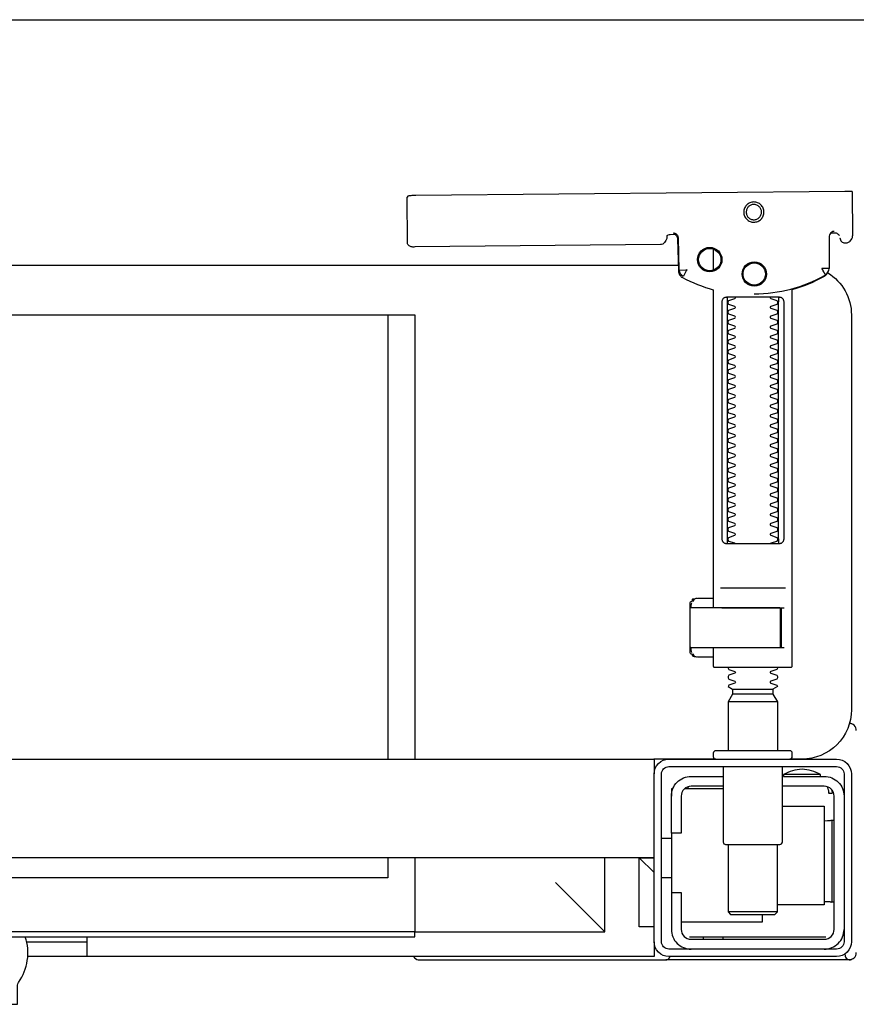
# Model space of a CAD drawing. Header units: millimetres. Extents: x 28600 to 181045, y -399112 to -163690.
# Tile 45 of 256: x 46831 to 46848, y -194667 to -194647. Entities that reach past the tile are written whole.
import ezdxf

# ---------------------------------------------------------------- set-up
doc = ezdxf.new("R2010")
doc.units = ezdxf.units.MM
doc.linetypes.add('CARKOVANA', pattern=[7.5, 5, -2.5])
doc.layers.get('0').update_dxf_attribs({"color": 8})
doc.layers.add('!! 0_ Istn-sciany', color=8, linetype='Continuous')
doc.layers.add('!! 1_Wyburzenia', color=8, linetype='CARKOVANA')
doc.layers.add('!!_@ wypos sanit nd', color=8, linetype='Continuous', plot=False)

# ---------------------------------------------------------------- blocks, each defined once
blk = doc.blocks.new('A$Cff2eaf8b')
for points in [[(0.19864, 0.08252), (0.11173, 0.08169)], [(0.20013, 0.08252), (0.20025, 0.07353)], [(0.16386, 0.07389), (0.16409, 0.07384), (0.16425, 0.07378), (0.1644, 0.07368), (0.16452, 0.07356), (0.16463, 0.07342), (0.16471, 0.07326), (0.16476, 0.07309), (0.16478, 0.07292), (0.16496, 0.06636), (0.16497, 0.06624), (0.16498, 0.06614), (0.165, 0.06604), (0.16503, 0.06594), (0.16507, 0.06584), (0.16511, 0.06575), (0.16516, 0.06566), (0.16521, 0.06557), (0.16527, 0.06549), (0.16534, 0.0654), (0.16542, 0.06533), (0.1655, 0.06526), (0.16558, 0.06519), (0.16567, 0.06513), (0.16576, 0.06508), (0.16651, 0.0647), (0.16726, 0.06433), (0.16803, 0.06399), (0.16881, 0.06367), (0.1696, 0.06337), (0.17039, 0.06309), (0.17119, 0.06284), (0.172, 0.0626), (0.172, -0.00186)], [(0.1651, 0.06653), (0.16492, 0.07312), (0.1649, 0.07329), (0.16485, 0.07345), (0.16478, 0.07361), (0.16467, 0.07374), (0.16455, 0.07386), (0.16441, 0.07396), (0.16425, 0.07403), (0.16409, 0.07408), (0.16391, 0.07409)], [(0.19757, 0.07355), (0.19749, 0.07368), (0.19738, 0.0738), (0.19726, 0.0739), (0.19713, 0.07399), (0.19698, 0.07405), (0.19683, 0.07408), (0.19667, 0.07409), (0.19577, 0.07408)], [(0.172, 0.07087), (0.172, 0.06656)], [(0.16493, 0.0675), (-0.16477, 0.0675)], [(0.17483, 0.06014), (0.17483, 0.01214)], [(0.18523, 0.01214), (0.18523, 0.06014)], [(-0.11847, -0.0325), (-0.11847, 0.0575), (0.11153, 0.0575), (0.11153, -0.0325)], [(0.10602, 0.0575), (0.10602, -0.0325)], [(0.18662, 0.00214), (0.17345, 0.00214)], [(0.16811, -0.00015), (0.16776, -0.00056), (0.16776, -0.00022), (0.16779, -0.00011), (0.16786, -0.00004), (0.16797, 0), (0.1681, 0.00001), (0.16822, 0.00001), (0.16841, 0.00003), (0.16887, 0.00014), (0.172, 0.00014)], [(0.16848, 0.00006), (0.16856, 0.00012), (0.16876, 0.00014)], [(0.16732, -0.0019), (0.16732, -0.00074), (0.16736, -0.00062), (0.16746, -0.00054), (0.16767, -0.00049)], [(0.16751, -0.00165), (0.16754, -0.00139), (0.16766, -0.00086)], [(0.17371, -0.00186), (0.18481, -0.00186), (0.18637, -0.00186)], [(0.16767, -0.01124), (0.16755, -0.01122), (0.16746, -0.01119), (0.16737, -0.01112), (0.16732, -0.01098), (0.16732, -0.00983)], [(0.18558, -0.00986), (0.18637, -0.00986)], [(0.16766, -0.01087), (0.16754, -0.01033), (0.16751, -0.01008)], [(0.172, -0.01186), (0.16887, -0.01186), (0.16841, -0.01176), (0.16831, -0.01174), (0.16819, -0.01174), (0.16806, -0.01173), (0.16794, -0.01172), (0.16783, -0.01166), (0.16776, -0.01151), (0.16776, -0.01117), (0.16811, -0.01157)], [(0.16876, -0.01186), (0.16866, -0.01186), (0.16848, -0.01178)], [(0.1759, -0.0183), (0.1841, -0.0183)], [(0.1841, -0.01936), (0.1759, -0.01936)], [(0.185, -0.02092), (0.175, -0.02092)], [(0.19962, -0.02522), (0.19976, -0.02523), (0.19987, -0.02526), (0.20001, -0.0253)], [(-0.16, -0.0355), (-0.16, -0.0325), (0.16, -0.0325), (0.16, -0.0355)], [(0.16, -0.0485), (0.16, -0.0365)], [(0.174, -0.0385), (0.16618, -0.0385)], [(0.167, -0.03806), (0.16693, -0.03815), (0.16687, -0.03825), (0.16681, -0.03837), (0.16675, -0.0385)], [(0.19499, -0.03806), (0.19506, -0.03814), (0.19512, -0.03823), (0.19517, -0.03833), (0.19521, -0.03842), (0.19525, -0.03853), (0.19528, -0.03863), (0.19531, -0.03874), (0.19533, -0.03885), (0.19535, -0.03896), (0.19537, -0.03907), (0.19538, -0.03917), (0.19539, -0.03927), (0.19537, -0.03937), (0.19547, -0.0394), (0.19557, -0.0394), (0.19567, -0.0394), (0.19578, -0.0394), (0.19589, -0.0394), (0.19612, -0.0394), (0.19616, -0.0393), (0.19615, -0.03919), (0.19613, -0.03907), (0.19609, -0.03894), (0.19605, -0.03882), (0.19594, -0.03861)], [(0.1635, -0.0475), (0.1635, -0.04)], [(0.186, -0.042), (0.1945, -0.042), (0.1945, -0.062), (0.185, -0.062)], [(0.19591, -0.04489), (0.19602, -0.04489), (0.19615, -0.04489), (0.19632, -0.04489), (0.1965, -0.04489)], [(0.1615, -0.0485), (0.1635, -0.0485)], [(0.175, -0.0498), (0.175, -0.06346), (0.1755, -0.06396), (0.1845, -0.06396), (0.185, -0.06346), (0.185, -0.0498)], [(0.16, -0.0555), (0.157, -0.0525), (0.16, -0.0525), (-0.16, -0.0525), (-0.157, -0.0525), (-0.16, -0.0555)], [(0.10602, -0.0525), (0.10602, -0.05658), (-0.11847, -0.05658)], [(0.11153, -0.0525), (0.11153, -0.0675), (0.15, -0.0675)], [(0.14, -0.0575), (0.15, -0.0675), (0.15, -0.0525)], [(0.16, -0.0665), (0.157, -0.0665), (0.157, -0.0525)], [(0.1615, -0.0565), (0.1635, -0.0565)], [(0.1965, -0.06151), (0.19632, -0.06151), (0.19615, -0.06151), (0.19602, -0.06151), (0.19591, -0.06151)], [(0.185, -0.06346), (0.175, -0.06346)], [(0.1655, -0.0655), (0.182, -0.0655), (0.182, -0.06396)], [(0.03283, -0.0695), (0.045, -0.0695)], [(0.16, -0.0695), (0.16, -0.0725), (0.03305, -0.0725)], [(0.045, -0.0685), (0.045, -0.0725)], [(0.16721, -0.0685), (0.19466, -0.0685), (0.19478, -0.0685)], [(0.17, -0.069), (0.17, -0.0685)], [(0.174, -0.069), (0.174, -0.0685)]]:
    blk.add_lwpolyline(points)
for points in [[(0.16424, 0.07378), (0.16327, 0.07377), (0.16304, 0.07374), (0.16282, 0.07366), (0.16262, 0.07353), (0.16265, 0.07357), (0.16258, 0.07337), (0.16257, 0.07317, -0.157432), (0.16238, 0.07258), (0.1621, 0.07218, -0.241147), (0.16129, 0.07175), (0.1115, 0.07128), (0.11133, 0.07127), (0.11119, 0.07127), (0.11107, 0.07127), (0.11094, 0.07128), (0.11078, 0.0713), (0.11062, 0.07135), (0.11047, 0.07143), (0.11033, 0.07153), (0.11022, 0.07165), (0.11012, 0.07179), (0.11005, 0.07194), (0.11001, 0.0721), (0.10999, 0.07227), (0.10995, 0.08127), (0.11022, 0.08166)], [(0.19647, 0.0744), (0.19626, 0.07438), (0.19604, 0.0743), (0.19585, 0.07417), (0.19566, 0.07396, 0.132231), (0.19551, 0.07346), (0.19546, 0.06691)], [(0.19768, 0.0731, 0.415336), (0.19869, 0.07211)], [(0.19885, 0.07212), (0.19898, 0.07212), (0.19912, 0.07213), (0.19927, 0.07216), (0.1994, 0.07222), (0.19953, 0.07229), (0.19965, 0.07238), (0.19975, 0.07248), (0.20007, 0.07294, 0.158481), (0.20025, 0.07353)], [(0.18031, 0.06175, 0.125713), (0.19466, 0.06556, 0.121439), (0.19519, 0.06605, -0.262119), (0.2, 0.0575), (0.2, -0.0225, -0.414214), (0.19, -0.0325), (0.18751, -0.0325, 0.405519), (0.188, -0.032), (0.188, -0.0313, 0.414214), (0.1875, -0.0308), (0.1725, -0.0308, 0.414214), (0.172, -0.0313), (0.172, -0.032, 0.405519), (0.17249, -0.0325, 0.001664), (0.15993, -0.0325)], [(0.172, -0.00986), (0.172, -0.01366, 0.414214), (0.1722, -0.01386), (0.18462, -0.01386), (0.1878, -0.01386, 0.414214), (0.188, -0.01366), (0.188, 0.06267), (0.18885, 0.06292), (0.18969, 0.06319), (0.19052, 0.0635), (0.19134, 0.06382), (0.19215, 0.06417), (0.19295, 0.06454), (0.19374, 0.06494), (0.19456, 0.06538), (0.19464, 0.06544), (0.19473, 0.0655), (0.19481, 0.06557), (0.19488, 0.06564), (0.19495, 0.06572), (0.19502, 0.06581)], [(0.17647, 0.01114, 0.182836), (0.17636, 0.01123), (0.17515, 0.01163, 0.050055), (0.175, 0.0119), (0.175, 0.01218, 0.050055), (0.17515, 0.01244), (0.17636, 0.01285, 0.719897), (0.17636, 0.01323), (0.17515, 0.01363, 0.050055), (0.175, 0.0139), (0.175, 0.01418, 0.050055), (0.17515, 0.01444), (0.17636, 0.01485, 0.719897), (0.17636, 0.01523), (0.17515, 0.01563, 0.050055), (0.175, 0.0159), (0.175, 0.01618, 0.050055), (0.17515, 0.01644), (0.17636, 0.01685, 0.719897), (0.17636, 0.01723), (0.17515, 0.01763, 0.050055), (0.175, 0.0179), (0.175, 0.01818, 0.050055), (0.17515, 0.01844), (0.17636, 0.01885, 0.719897), (0.17636, 0.01923), (0.17515, 0.01963, 0.050055), (0.175, 0.0199), (0.175, 0.02018, 0.050055), (0.17515, 0.02044), (0.17636, 0.02085, 0.719897), (0.17636, 0.02123), (0.17515, 0.02163, 0.050055), (0.175, 0.0219), (0.175, 0.02218, 0.050055), (0.17515, 0.02244), (0.17636, 0.02285, 0.719897), (0.17636, 0.02323), (0.17515, 0.02363, 0.050055), (0.175, 0.0239), (0.175, 0.02418, 0.050055), (0.17515, 0.02444), (0.17636, 0.02485, 0.719897), (0.17636, 0.02523), (0.17515, 0.02563, 0.050055), (0.175, 0.0259), (0.175, 0.02618, 0.050055), (0.17515, 0.02644), (0.17636, 0.02685, 0.719897), (0.17636, 0.02723), (0.17515, 0.02763, 0.050055), (0.175, 0.0279), (0.175, 0.02818, 0.050055), (0.17515, 0.02844), (0.17636, 0.02885, 0.719897), (0.17636, 0.02923), (0.17515, 0.02963, 0.050055), (0.175, 0.0299), (0.175, 0.03018, 0.050055), (0.17515, 0.03044), (0.17636, 0.03085, 0.719897), (0.17636, 0.03123), (0.17515, 0.03163, 0.050055), (0.175, 0.0319), (0.175, 0.03218, 0.050055), (0.17515, 0.03244), (0.17636, 0.03285, 0.719897), (0.17636, 0.03323), (0.17515, 0.03363, 0.050055), (0.175, 0.0339), (0.175, 0.03418, 0.050055), (0.17515, 0.03444), (0.17636, 0.03485, 0.719897), (0.17636, 0.03523), (0.17515, 0.03563, 0.050055), (0.175, 0.0359), (0.175, 0.03618, 0.050055), (0.17515, 0.03644), (0.17636, 0.03685, 0.719897), (0.17636, 0.03723), (0.17515, 0.03763, 0.050055), (0.175, 0.0379), (0.175, 0.03818, 0.050055), (0.17515, 0.03844), (0.17636, 0.03885, 0.719897), (0.17636, 0.03923), (0.17515, 0.03963, 0.050055), (0.175, 0.0399), (0.175, 0.04018, 0.050055), (0.17515, 0.04044), (0.17636, 0.04085, 0.719897), (0.17636, 0.04123), (0.17515, 0.04163, 0.050055), (0.175, 0.0419), (0.175, 0.04218, 0.050055), (0.17515, 0.04244), (0.17636, 0.04285, 0.719897), (0.17636, 0.04323), (0.17515, 0.04363, 0.050055), (0.175, 0.0439), (0.175, 0.04418, 0.050055), (0.17515, 0.04444), (0.17636, 0.04485, 0.719897), (0.17636, 0.04523), (0.17515, 0.04563, 0.050055), (0.175, 0.0459), (0.175, 0.04618, 0.050055), (0.17515, 0.04644), (0.17636, 0.04685, 0.719897), (0.17636, 0.04723), (0.17515, 0.04763, 0.050055), (0.175, 0.0479), (0.175, 0.04818, 0.050055), (0.17515, 0.04844), (0.17636, 0.04885, 0.719897), (0.17636, 0.04923), (0.17515, 0.04963, 0.050055), (0.175, 0.0499), (0.175, 0.05018, 0.050055), (0.17515, 0.05044), (0.17636, 0.05085, 0.719897), (0.17636, 0.05123), (0.17515, 0.05163, 0.050055), (0.175, 0.0519), (0.175, 0.05218, 0.050055), (0.17515, 0.05244), (0.17636, 0.05285, 0.719897), (0.17636, 0.05323), (0.17515, 0.05363, 0.050055), (0.175, 0.0539), (0.175, 0.05418, 0.050055), (0.17515, 0.05444), (0.17636, 0.05485, 0.719897), (0.17636, 0.05523), (0.17515, 0.05563, 0.050055), (0.175, 0.0559), (0.175, 0.05618, 0.050055), (0.17515, 0.05644), (0.17636, 0.05685, 0.719897), (0.17636, 0.05723), (0.17515, 0.05763, 0.050055), (0.175, 0.0579), (0.175, 0.05818, 0.050055), (0.17515, 0.05844), (0.17636, 0.05885, 0.719897), (0.17636, 0.05923), (0.17515, 0.05963, 0.050055), (0.175, 0.0599), (0.175, 0.06018, 0.050055), (0.17515, 0.06044), (0.17636, 0.06085, 0.474594), (0.17647, 0.06114)], [(0.18353, 0.06114, 0.474594), (0.18364, 0.06085), (0.18485, 0.06044, 0.050055), (0.185, 0.06018), (0.185, 0.0599, 0.050055), (0.18485, 0.05963), (0.18364, 0.05923, 0.719897), (0.18364, 0.05885), (0.18485, 0.05844, 0.050055), (0.185, 0.05818), (0.185, 0.0579, 0.050055), (0.18485, 0.05763), (0.18364, 0.05723, 0.719897), (0.18364, 0.05685), (0.18485, 0.05644, 0.050055), (0.185, 0.05618), (0.185, 0.0559, 0.050055), (0.18485, 0.05563), (0.18364, 0.05523, 0.719897), (0.18364, 0.05485), (0.18485, 0.05444, 0.050055), (0.185, 0.05418), (0.185, 0.0539, 0.050055), (0.18485, 0.05363), (0.18364, 0.05323, 0.719897), (0.18364, 0.05285), (0.18485, 0.05244, 0.050055), (0.185, 0.05218), (0.185, 0.0519, 0.050055), (0.18485, 0.05163), (0.18364, 0.05123, 0.719897), (0.18364, 0.05085), (0.18485, 0.05044, 0.050055), (0.185, 0.05018), (0.185, 0.0499, 0.050055), (0.18485, 0.04963), (0.18364, 0.04923, 0.719897), (0.18364, 0.04885), (0.18485, 0.04844, 0.050055), (0.185, 0.04818), (0.185, 0.0479, 0.050055), (0.18485, 0.04763), (0.18364, 0.04723, 0.719897), (0.18364, 0.04685), (0.18485, 0.04644, 0.050055), (0.185, 0.04618), (0.185, 0.0459, 0.050055), (0.18485, 0.04563), (0.18364, 0.04523, 0.719897), (0.18364, 0.04485), (0.18485, 0.04444, 0.050055), (0.185, 0.04418), (0.185, 0.0439, 0.050055), (0.18485, 0.04363), (0.18364, 0.04323, 0.719897), (0.18364, 0.04285), (0.18485, 0.04244, 0.050055), (0.185, 0.04218), (0.185, 0.0419, 0.050055), (0.18485, 0.04163), (0.18364, 0.04123, 0.719897), (0.18364, 0.04085), (0.18485, 0.04044, 0.050055), (0.185, 0.04018), (0.185, 0.0399, 0.050055), (0.18485, 0.03963), (0.18364, 0.03923, 0.719897), (0.18364, 0.03885), (0.18485, 0.03844, 0.050055), (0.185, 0.03818), (0.185, 0.0379, 0.050055), (0.18485, 0.03763), (0.18364, 0.03723, 0.719897), (0.18364, 0.03685), (0.18485, 0.03644, 0.050055), (0.185, 0.03618), (0.185, 0.0359, 0.050055), (0.18485, 0.03563), (0.18364, 0.03523, 0.719897), (0.18364, 0.03485), (0.18485, 0.03444, 0.050055), (0.185, 0.03418), (0.185, 0.0339, 0.050055), (0.18485, 0.03363), (0.18364, 0.03323, 0.719897), (0.18364, 0.03285), (0.18485, 0.03244, 0.050055), (0.185, 0.03218), (0.185, 0.0319, 0.050055), (0.18485, 0.03163), (0.18364, 0.03123, 0.719897), (0.18364, 0.03085), (0.18485, 0.03044, 0.050055), (0.185, 0.03018), (0.185, 0.0299, 0.050055), (0.18485, 0.02963), (0.18364, 0.02923, 0.719897), (0.18364, 0.02885), (0.18485, 0.02844, 0.050055), (0.185, 0.02818), (0.185, 0.0279, 0.050055), (0.18485, 0.02763), (0.18364, 0.02723, 0.719897), (0.18364, 0.02685), (0.18485, 0.02644, 0.050055), (0.185, 0.02618), (0.185, 0.0259, 0.050055), (0.18485, 0.02563), (0.18364, 0.02523, 0.719897), (0.18364, 0.02485), (0.18485, 0.02444, 0.050055), (0.185, 0.02418), (0.185, 0.0239, 0.050055), (0.18485, 0.02363), (0.18364, 0.02323, 0.719897), (0.18364, 0.02285), (0.18485, 0.02244, 0.050055), (0.185, 0.02218), (0.185, 0.0219, 0.050055), (0.18485, 0.02163), (0.18364, 0.02123, 0.719897), (0.18364, 0.02085), (0.18485, 0.02044, 0.050055), (0.185, 0.02018), (0.185, 0.0199, 0.050055), (0.18485, 0.01963), (0.18364, 0.01923, 0.719897), (0.18364, 0.01885), (0.18485, 0.01844, 0.050055), (0.185, 0.01818), (0.185, 0.0179, 0.050055), (0.18485, 0.01763), (0.18364, 0.01723, 0.719897), (0.18364, 0.01685), (0.18485, 0.01644, 0.050055), (0.185, 0.01618), (0.185, 0.0159, 0.050055), (0.18485, 0.01563), (0.18364, 0.01523, 0.719897), (0.18364, 0.01485), (0.18485, 0.01444, 0.050055), (0.185, 0.01418), (0.185, 0.0139, 0.050055), (0.18485, 0.01363), (0.18364, 0.01323, 0.719897), (0.18364, 0.01285), (0.18485, 0.01244, 0.050055), (0.185, 0.01218), (0.185, 0.0119, 0.050055), (0.18485, 0.01163), (0.18364, 0.01123, 0.182836), (0.18353, 0.01114)], [(0.18575, -0.00966), (0.18575, -0.00207), (0.18572, -0.00196), (0.18564, -0.00189), (0.18554, -0.00186), (0.18565, -0.00188), (0.18573, -0.00194), (0.18577, -0.00204), (0.18577, -0.00966), (0.18574, -0.00977), (0.18566, -0.00984), (0.18547, -0.00986), (0.18558, -0.00981), (0.18563, -0.00966), (0.18563, -0.00206), (0.18557, -0.00191), (0.18547, -0.00186), (0.16743, -0.00186, 0.414214), (0.16723, -0.00206), (0.16723, -0.00966, 0.414214), (0.16743, -0.00986), (0.18547, -0.00986)], [(0.18555, -0.00986, 0.414213), (0.18575, -0.00966), (0.18575, -0.00207), (0.18575, -0.00966), (0.18572, -0.00977), (0.18564, -0.00984), (0.18554, -0.00986)], [(0.175, -0.01382), (0.175, -0.01406, -0.050055), (0.17515, -0.01432), (0.17636, -0.01473, -0.719897), (0.17636, -0.01511), (0.17515, -0.01552, -0.050055), (0.175, -0.01578), (0.175, -0.01606, -0.050055), (0.17515, -0.01632), (0.17636, -0.01673, -0.719897), (0.17636, -0.01711), (0.17515, -0.01752, -0.050055), (0.175, -0.01778), (0.1759, -0.0183), (0.1759, -0.01936), (0.175, -0.02092), (0.175, -0.0308)], [(0.185, -0.01382), (0.185, -0.01406, 0.050055), (0.18485, -0.01432), (0.18364, -0.01473, 0.719897), (0.18364, -0.01511), (0.18485, -0.01552, 0.050055), (0.185, -0.01578), (0.185, -0.01606, 0.050055), (0.18485, -0.01632), (0.18364, -0.01673, 0.719897), (0.18364, -0.01711), (0.18485, -0.01752, 0.050055), (0.185, -0.01778), (0.1841, -0.0183), (0.1841, -0.01936), (0.185, -0.02092), (0.185, -0.0308)], [(0.2001, -0.02534, 0.126559), (0.19961, -0.02525)], [(0.20099, -0.02671, 0.198909), (0.20055, -0.02564, 0.091301), (0.2001, -0.02534)], [(0.174, -0.034), (0.174, -0.0493, 0.414214), (0.1745, -0.0498), (0.1855, -0.0498, 0.414214), (0.186, -0.0493), (0.186, -0.034)], [(0.19375, -0.03562, 0.119096), (0.19, -0.03454, 0.119096), (0.18625, -0.03562)], [(0.19375, -0.036), (0.19375, -0.03562), (0.18625, -0.03562), (0.18625, -0.036), (0.1945, -0.036, -0.414214), (0.1985, -0.04)], [(0.16379, -0.0385), (0.1635, -0.0385), (0.1635, -0.04, -0.414214), (0.1675, -0.036), (0.174, -0.036)], [(0.174, -0.038), (0.1675, -0.038, 0.414214), (0.1655, -0.04), (0.1655, -0.0475), (0.1635, -0.0475), (0.1635, -0.067, 0.414214), (0.1675, -0.071)], [(0.1635, -0.0595), (0.1655, -0.0595), (0.1655, -0.067, 0.414214), (0.1675, -0.069), (0.1945, -0.069, 0.414214), (0.1965, -0.067), (0.1965, -0.04, 0.414214), (0.1945, -0.038), (0.186, -0.038)], [(0.1945, -0.04497), (0.19515, -0.04496), (0.19542, -0.04496), (0.1956, -0.04496), (0.19566, -0.04496, 0.116465), (0.19589, -0.0449), (0.196, -0.04485), (0.196, -0.06155), (0.19589, -0.0615, 0.116465), (0.19566, -0.06144), (0.19542, -0.06144), (0.19515, -0.06144), (0.1945, -0.06143)], [(0.1945, -0.071, 0.414214), (0.1985, -0.067)], [(-0.04, -0.0685), (-0.03255, -0.0685, 0.236962), (-0.03118, -0.07775, -0.154353), (-0.031, -0.07832), (-0.031, -0.08218), (0.031, -0.08218), (0.031, -0.07832, -0.154353), (0.03118, -0.07775, 0.236962), (0.03255, -0.0685), (0.04, -0.0685)], [(0.2001, -0.07306, 0.091301), (0.20055, -0.07276, 0.198909), (0.20099, -0.0717)], [(0.11124, -0.0725), (0.11142, -0.07274), (0.11165, -0.07293), (0.11192, -0.07308), (0.1122, -0.07317), (0.1125, -0.0732), (0.1623, -0.0732, 0.326231), (0.16325, -0.0725)], [(0.1987, -0.07216, 0.000114), (0.1987, -0.07216, 0.517015), (0.20003, -0.07309), (0.19993, -0.07313), (0.19983, -0.07315), (0.19971, -0.07318), (0.19958, -0.07319), (0.19948, -0.07319), (0.19903, -0.07319), (0.19841, -0.07319), (0.19771, -0.07319), (0.16427, -0.07319), (0.16392, -0.07319), (0.16356, -0.07319), (0.16323, -0.07319), (0.16293, -0.07319), (0.16269, -0.07319), (0.16249, -0.07319), (0.16236, -0.07319)]]:
    blk.add_lwpolyline(points, format="xyb")
for points in [[(0.18024, 0.0763), (0.18044, 0.07631), (0.18064, 0.07634), (0.18083, 0.07639), (0.18102, 0.07646), (0.1812, 0.07655), (0.18138, 0.07665), (0.18154, 0.07677), (0.18168, 0.07691), (0.18182, 0.07706), (0.18193, 0.07722), (0.18204, 0.0774), (0.18212, 0.07758), (0.18219, 0.07777), (0.18223, 0.07796), (0.18226, 0.07816), (0.18227, 0.07836), (0.18226, 0.07857), (0.18223, 0.07876), (0.18217, 0.07896), (0.18211, 0.07915), (0.18202, 0.07933), (0.18191, 0.0795), (0.18179, 0.07966), (0.18165, 0.07981), (0.1815, 0.07994), (0.18134, 0.08006), (0.18117, 0.08016), (0.18099, 0.08024), (0.1808, 0.08031), (0.1806, 0.08036), (0.1804, 0.08038), (0.1802, 0.08039), (0.18, 0.08038), (0.1798, 0.08035), (0.17961, 0.0803), (0.17942, 0.08023), (0.17924, 0.08014), (0.17907, 0.08004), (0.17891, 0.07992), (0.17876, 0.07978), (0.17863, 0.07963), (0.17851, 0.07947), (0.17841, 0.07929), (0.17832, 0.07911), (0.17826, 0.07892), (0.17821, 0.07872), (0.17818, 0.07853), (0.17817, 0.07832), (0.17819, 0.07812), (0.17822, 0.07793), (0.17827, 0.07773), (0.17834, 0.07754), (0.17842, 0.07736), (0.17853, 0.07719), (0.17865, 0.07703), (0.17879, 0.07688), (0.17894, 0.07675), (0.1791, 0.07663), (0.17927, 0.07653), (0.17946, 0.07645), (0.17965, 0.07638), (0.17984, 0.07633), (0.18004, 0.07631)], [(0.18023, 0.07679), (0.18038, 0.0768), (0.18053, 0.07682), (0.18068, 0.07686), (0.18082, 0.07691), (0.18096, 0.07698), (0.18109, 0.07706), (0.18121, 0.07715), (0.18132, 0.07725), (0.18143, 0.07737), (0.18151, 0.07749), (0.18159, 0.07762), (0.18166, 0.07776), (0.18171, 0.0779), (0.18174, 0.07805), (0.18176, 0.0782), (0.18177, 0.07835), (0.18176, 0.0785), (0.18174, 0.07866), (0.1817, 0.0788), (0.18164, 0.07895), (0.18158, 0.07908), (0.1815, 0.07921), (0.18141, 0.07933), (0.1813, 0.07944), (0.18119, 0.07955), (0.18107, 0.07964), (0.18093, 0.07971), (0.1808, 0.07978), (0.18065, 0.07983), (0.18051, 0.07986), (0.18036, 0.07988), (0.1802, 0.07989), (0.18005, 0.07988), (0.1799, 0.07986), (0.17975, 0.07982), (0.17961, 0.07976), (0.17947, 0.0797), (0.17935, 0.07962), (0.17922, 0.07953), (0.17911, 0.07942), (0.17901, 0.07931), (0.17892, 0.07919), (0.17884, 0.07906), (0.17878, 0.07892), (0.17873, 0.07877), (0.1787, 0.07863), (0.17867, 0.07848), (0.17867, 0.07832), (0.17868, 0.07817), (0.1787, 0.07802), (0.17874, 0.07787), (0.17879, 0.07773), (0.17886, 0.07759), (0.17894, 0.07746), (0.17903, 0.07734), (0.17913, 0.07723), (0.17925, 0.07713), (0.17937, 0.07704), (0.1795, 0.07696), (0.17964, 0.0769), (0.17978, 0.07685), (0.17993, 0.07682), (0.18008, 0.07679)], [(0.16587, 0.06536), (0.16582, 0.06538), (0.16577, 0.06542), (0.16573, 0.06545), (0.16568, 0.06549), (0.16563, 0.06553), (0.16558, 0.06558), (0.16553, 0.06563), (0.16548, 0.06568), (0.16544, 0.06573), (0.1654, 0.06579), (0.16536, 0.06585), (0.16532, 0.06591), (0.16529, 0.06597), (0.16526, 0.06603), (0.16523, 0.0661), (0.16521, 0.06616), (0.16519, 0.06623), (0.16517, 0.06629), (0.16515, 0.06636), (0.16514, 0.06642), (0.16514, 0.06648), (0.16513, 0.06654), (0.16513, 0.06659), (0.16518, 0.06661), (0.16643, 0.06666), (0.16648, 0.06666), (0.16654, 0.06666), (0.16659, 0.06668), (0.16664, 0.06665), (0.16661, 0.06661), (0.16658, 0.06656), (0.16655, 0.06651), (0.16652, 0.06645), (0.16594, 0.06536)], [(0.18533, 0.06114), (0.18541, 0.06113), (0.1855, 0.06112), (0.18559, 0.06111), (0.18567, 0.06108), (0.18575, 0.06105), (0.18583, 0.06101), (0.18591, 0.06096), (0.18597, 0.0609), (0.18604, 0.06084), (0.18609, 0.06076), (0.18615, 0.06068), (0.18619, 0.06058), (0.18623, 0.06048), (0.18625, 0.06037), (0.18627, 0.06025), (0.18628, 0.06014), (0.18628, 0.01214), (0.18627, 0.01202), (0.18625, 0.01191), (0.18623, 0.0118), (0.18619, 0.01169), (0.18615, 0.0116), (0.18609, 0.01151), (0.18604, 0.01144), (0.18597, 0.01137), (0.18591, 0.01131), (0.18583, 0.01126), (0.18575, 0.01122), (0.18567, 0.01119), (0.18559, 0.01117), (0.1855, 0.01115), (0.18541, 0.01114), (0.18533, 0.01114), (0.17475, 0.01114), (0.17466, 0.01114), (0.17457, 0.01115), (0.17449, 0.01117), (0.1744, 0.01119), (0.17432, 0.01122), (0.17424, 0.01126), (0.17416, 0.01131), (0.17409, 0.01137), (0.17403, 0.01144), (0.17397, 0.01151), (0.17392, 0.0116), (0.17387, 0.01169), (0.17384, 0.0118), (0.17381, 0.01191), (0.17379, 0.01202), (0.17379, 0.01214), (0.17379, 0.06014), (0.17379, 0.06025), (0.17381, 0.06037), (0.17384, 0.06048), (0.17387, 0.06058), (0.17392, 0.06068), (0.17397, 0.06076), (0.17403, 0.06084), (0.17409, 0.0609), (0.17416, 0.06096), (0.17424, 0.06101), (0.17432, 0.06105), (0.1744, 0.06108), (0.17449, 0.06111), (0.17457, 0.06112), (0.17466, 0.06113), (0.17475, 0.06114)], [(-0.11847, -0.0685), (0.11153, -0.0685), (0.11153, -0.0675), (-0.11847, -0.0675)]]:
    blk.add_lwpolyline(points, close=True)
for points in [[(0.19546, 0.0669), (0.19546, 0.0669), (0.19546, 0.0669), (0.19546, 0.06691), (0.19546, 0.06691), (0.19546, 0.06691), (0.19546, 0.06691), (0.19546, 0.06691), (0.19546, 0.06691), (0.19546, 0.06691), (0.19546, 0.06691), (0.19546, 0.06691), (0.19546, 0.06691), (0.19546, 0.06691), (0.19546, 0.06691), (0.19546, 0.06691), (0.19546, 0.06691), (0.19546, 0.06691), (0.19546, 0.06691), (0.19546, 0.06691), (0.19546, 0.0669), (0.19546, 0.0669), (0.19546, 0.0669), (0.19546, 0.0669), (0.19546, 0.0669), (0.19546, 0.0669), (0.19546, 0.0669), (0.19546, 0.0669), (0.19546, 0.0669), (0.19546, 0.0669), (0.19546, 0.0669), (0.19546, 0.0669), (0.19546, 0.0669), (0.19546, 0.0669), (0.19546, 0.0669), (0.19546, 0.0669), (0.19545, 0.0669), (0.19545, 0.06691), (0.19545, 0.06691), (0.19545, 0.06691), (0.19545, 0.06691), (0.19545, 0.06691), (0.19545, 0.06691), (0.19545, 0.06691), (0.19545, 0.06691), (0.19544, 0.06691), (0.19544, 0.06691), (0.19544, 0.0669), (0.19544, 0.0669), (0.19544, 0.0669), (0.19543, 0.0669), (0.19543, 0.0669), (0.19543, 0.0669), (0.19543, 0.0669), (0.19543, 0.0669), (0.19543, 0.0669), (0.19543, 0.0669), (0.19542, 0.0669), (0.19542, 0.0669), (0.19542, 0.0669), (0.19542, 0.0669), (0.19542, 0.0669), (0.19541, 0.0669), (0.19541, 0.0669), (0.19541, 0.0669), (0.19541, 0.0669), (0.19541, 0.0669), (0.1954, 0.0669), (0.1954, 0.0669), (0.1954, 0.0669), (0.19539, 0.0669), (0.19539, 0.0669), (0.19539, 0.0669), (0.19537, 0.06691), (0.19537, 0.06691), (0.19537, 0.06691), (0.19536, 0.06691), (0.19536, 0.06691), (0.19535, 0.06691), (0.19535, 0.06691), (0.19534, 0.06691), (0.19534, 0.06691), (0.19533, 0.06691), (0.19533, 0.06691), (0.19532, 0.06691), (0.19532, 0.06691), (0.19531, 0.06691), (0.19531, 0.06691), (0.1953, 0.06691), (0.19529, 0.06691), (0.19529, 0.06691), (0.19528, 0.06691), (0.19527, 0.06691), (0.19527, 0.06691), (0.19526, 0.06691), (0.19525, 0.06691), (0.19524, 0.06691), (0.19523, 0.06691), (0.19523, 0.06691), (0.19522, 0.06691), (0.19521, 0.06691), (0.1952, 0.06691), (0.19519, 0.06691), (0.19518, 0.06691), (0.19517, 0.06691), (0.19516, 0.06691), (0.19515, 0.06691), (0.19514, 0.06691), (0.19513, 0.06691), (0.19512, 0.06691), (0.19511, 0.06691), (0.1951, 0.06691), (0.19509, 0.06691), (0.19508, 0.06691), (0.19507, 0.06691), (0.19506, 0.06691), (0.19505, 0.06691), (0.19504, 0.06691), (0.19503, 0.06691), (0.19502, 0.06691), (0.19501, 0.06691), (0.19499, 0.06691), (0.19498, 0.06691), (0.19497, 0.06691), (0.19496, 0.06691), (0.19495, 0.06691), (0.19494, 0.06692), (0.19492, 0.06692), (0.19491, 0.06692), (0.1949, 0.06692), (0.19489, 0.06692), (0.19487, 0.06692), (0.19486, 0.06692), (0.19485, 0.06692), (0.19484, 0.06692), (0.19482, 0.06692), (0.19481, 0.06692), (0.19469, 0.06692), (0.19464, 0.06692), (0.19459, 0.06692), (0.19456, 0.06692), (0.19453, 0.06692), (0.19451, 0.06692), (0.19448, 0.06692), (0.19445, 0.06692), (0.19443, 0.06692), (0.1944, 0.06692), (0.19438, 0.06692), (0.19435, 0.06692), (0.19433, 0.06692), (0.1943, 0.06692), (0.19428, 0.06692), (0.19427, 0.06692), (0.19425, 0.06692), (0.19423, 0.06692), (0.19422, 0.06692), (0.19421, 0.06692), (0.19419, 0.06692), (0.19418, 0.06692), (0.19418, 0.06692), (0.19417, 0.06692), (0.19416, 0.06692), (0.19416, 0.06692), (0.19415, 0.06692), (0.19415, 0.06693), (0.19414, 0.06693), (0.19414, 0.06693), (0.19413, 0.06693), (0.19413, 0.06693), (0.19412, 0.06693), (0.19412, 0.06693), (0.19411, 0.06693), (0.19411, 0.06693), (0.19411, 0.06692), (0.1941, 0.06692), (0.1941, 0.06692), (0.1941, 0.06692), (0.19409, 0.06692), (0.19409, 0.06692), (0.19409, 0.06692), (0.19408, 0.06692), (0.19408, 0.06692), (0.19408, 0.06692), (0.19407, 0.06692), (0.19407, 0.06692), (0.19406, 0.06692), (0.19406, 0.06692), (0.19406, 0.06692), (0.19406, 0.06692), (0.19405, 0.06692), (0.19405, 0.06692), (0.19405, 0.06692), (0.19405, 0.06692), (0.19404, 0.06693), (0.19404, 0.06693), (0.19404, 0.06693), (0.19403, 0.06693), (0.19403, 0.06693), (0.19402, 0.06693), (0.19402, 0.06694), (0.19402, 0.06694), (0.19401, 0.06694), (0.19401, 0.06694), (0.19401, 0.06694), (0.194, 0.06694), (0.194, 0.06694), (0.194, 0.06694), (0.194, 0.06694), (0.194, 0.06694), (0.194, 0.06694), (0.19399, 0.06694), (0.19399, 0.06694), (0.19399, 0.06694), (0.19399, 0.06694), (0.19399, 0.06694), (0.19399, 0.06694), (0.19399, 0.06694), (0.19398, 0.06694), (0.19398, 0.06694), (0.19398, 0.06694), (0.19398, 0.06693), (0.19398, 0.06693), (0.19397, 0.06693), (0.19397, 0.06693), (0.19397, 0.06693), (0.19397, 0.06693), (0.19397, 0.06692), (0.19397, 0.06692), (0.19397, 0.06692), (0.19397, 0.06692), (0.19397, 0.06692), (0.19397, 0.06691), (0.19397, 0.06691), (0.19397, 0.06691), (0.19397, 0.06691), (0.19397, 0.0669), (0.19397, 0.0669), (0.19397, 0.0669), (0.19397, 0.0669), (0.19397, 0.0669), (0.19397, 0.06689), (0.19397, 0.06689), (0.19397, 0.06689), (0.19397, 0.06689), (0.19397, 0.06689), (0.19397, 0.06688), (0.19397, 0.06688), (0.19398, 0.06688), (0.19398, 0.06688), (0.19398, 0.06688), (0.19398, 0.06687), (0.19399, 0.06687), (0.19399, 0.06687), (0.19399, 0.06687), (0.194, 0.06686), (0.194, 0.06686), (0.19401, 0.06685), (0.19401, 0.06685), (0.19401, 0.06685), (0.19402, 0.06684), (0.19402, 0.06684), (0.19402, 0.06684), (0.19402, 0.06683), (0.19403, 0.06683), (0.19403, 0.06683), (0.19403, 0.06682), (0.19403, 0.06682), (0.19403, 0.06682), (0.19403, 0.06681), (0.19403, 0.06681), (0.19404, 0.06681), (0.19404, 0.06681), (0.19404, 0.0668), (0.19404, 0.0668), (0.19404, 0.0668), (0.19404, 0.06679), (0.19405, 0.06679), (0.19405, 0.06679), (0.19405, 0.06678), (0.19405, 0.06678), (0.19405, 0.06677), (0.19406, 0.06677), (0.19406, 0.06677), (0.19406, 0.06676), (0.19406, 0.06676), (0.19407, 0.06675), (0.19407, 0.06675), (0.19407, 0.06674), (0.19408, 0.06673), (0.19408, 0.06672), (0.19409, 0.06671), (0.1941, 0.0667), (0.1941, 0.06669), (0.19411, 0.06668), (0.19412, 0.06666), (0.19414, 0.06663), (0.19416, 0.06659), (0.19418, 0.06655), (0.19419, 0.06653), (0.1942, 0.06652), (0.19421, 0.0665), (0.19422, 0.06648), (0.19423, 0.06646), (0.19433, 0.06627), (0.19434, 0.06626), (0.19435, 0.06624), (0.19436, 0.06622), (0.19437, 0.06621), (0.19438, 0.06619), (0.19439, 0.06618), (0.1944, 0.06616), (0.1944, 0.06614), (0.19441, 0.06613), (0.19442, 0.06611), (0.19443, 0.0661), (0.19444, 0.06608), (0.19445, 0.06607), (0.19445, 0.06605), (0.19446, 0.06604), (0.19447, 0.06603), (0.19448, 0.06601), (0.19448, 0.066), (0.19449, 0.06598), (0.1945, 0.06597), (0.19451, 0.06596), (0.19451, 0.06595), (0.19452, 0.06593), (0.19453, 0.06592), (0.19453, 0.06591), (0.19454, 0.0659), (0.19455, 0.06588), (0.19455, 0.06587), (0.19456, 0.06586), (0.19457, 0.06585), (0.19457, 0.06584), (0.19458, 0.06583), (0.19458, 0.06582), (0.19459, 0.06581), (0.19459, 0.0658), (0.1946, 0.06579), (0.1946, 0.06578), (0.19461, 0.06577), (0.19461, 0.06576), (0.19462, 0.06575), (0.19462, 0.06574), (0.19463, 0.06573), (0.19463, 0.06572), (0.19464, 0.06572), (0.19464, 0.06571), (0.19464, 0.0657), (0.19465, 0.06569), (0.19465, 0.06569), (0.19466, 0.06568), (0.19466, 0.06567), (0.19466, 0.06567), (0.19467, 0.06566), (0.19467, 0.06566), (0.19467, 0.06565), (0.19467, 0.06565), (0.19468, 0.06564), (0.19468, 0.06564), (0.19468, 0.06564), (0.19468, 0.06563), (0.19468, 0.06563), (0.19468, 0.06563), (0.19468, 0.06563), (0.19468, 0.06563), (0.19468, 0.06562), (0.19469, 0.06562), (0.19469, 0.06562), (0.19469, 0.06562), (0.19469, 0.06562), (0.19469, 0.06562), (0.19469, 0.06562), (0.19469, 0.06561), (0.19469, 0.06561), (0.19469, 0.06561), (0.19469, 0.06561), (0.19469, 0.06561), (0.19469, 0.06561), (0.19469, 0.06561), (0.19469, 0.06561), (0.19469, 0.06561), (0.19469, 0.06561), (0.19469, 0.06561), (0.19469, 0.06561), (0.19469, 0.06561), (0.19469, 0.06561), (0.19469, 0.06561), (0.19469, 0.06561), (0.19469, 0.0656), (0.19469, 0.0656), (0.19469, 0.0656), (0.19469, 0.0656), (0.19469, 0.0656), (0.19469, 0.0656), (0.19468, 0.0656), (0.19468, 0.0656), (0.19468, 0.0656), (0.19468, 0.0656), (0.19468, 0.0656), (0.19468, 0.0656), (0.19468, 0.0656), (0.19469, 0.0656), (0.19469, 0.0656), (0.19469, 0.0656), (0.19469, 0.0656), (0.19469, 0.0656), (0.19469, 0.0656), (0.19469, 0.0656), (0.19469, 0.0656), (0.19469, 0.0656), (0.19469, 0.0656), (0.19469, 0.0656), (0.19469, 0.0656, 0.269557)], [(0.16, -0.0695), (0.16, -0.0355, -0.414214), (0.163, -0.0325), (0.197, -0.0325, -0.414214), (0.2, -0.0355), (0.2, -0.0695, -0.414214), (0.197, -0.0725), (0.163, -0.0725, -0.414214)], [(0.1985, -0.0355), (0.1985, -0.0695, -0.414214), (0.197, -0.071), (0.163, -0.071, -0.414214), (0.1615, -0.0695), (0.1615, -0.0355, -0.414214), (0.163, -0.034), (0.197, -0.034, -0.414214)]]:
    blk.add_lwpolyline(points, format="xyb", close=True)
for centre, radius in [((0.17128, 0.06872), 0.00247), ((0.17128, 0.06871), 0.00227), ((0.18031, 0.0658), 0.00247), ((0.18031, 0.0658), 0.00227)]:
    blk.add_circle(centre, radius)
for centre, major_axis, ratio, start_param, end_param in [((0.19863, 0.08251), (0.0015, 0.00001), 0.008666, 0.000034, 1.564556), ((0.11145, 0.08128), (-0.0015, -0.00001), 0.008666, 6.276938, 6.283143), ((0.11172, 0.08167), (0.0015, 0.00001), 0.008666, 1.564549, 3.135353), ((0.16326, 0.07477), (0.00001, -0.001), 0.006244, 0, 0.008667), ((0.19846, 0.074), (-0.000892, -0.000453), 0.001081, 6.273741, 6.283185), ((0.19868, 0.07311), (-0.001, -0.00001), 0.00236, 6.276941, 6.283185), ((0.19849, 0.07212), (0.000501, 0.000005), 0.008666, 5.12776, 5.491123), ((0.19868, 0.07311), (0.000013, -0.001), 0.403131, 6.273715, 6.283185), ((0.19883, 0.07312), (0.000018, -0.001), 0.702652, 6.271005, 6.283185), ((0.19875, 0.07351), (0.0015, 0.00002), 0.011557, 6.27692, 6.283202), ((0.17484, 0.06014), (0, 0.001), 0.006244, 0, 1.570796), ((0.18031, 0.06225), (0.000005, -0.0005), 0.006244, 0, 0.008667), ((0.18524, 0.06014), (0, -0.001), 0.006244, 3.141593, 4.712389), ((0.17484, 0.01214), (0, -0.001), 0.006244, 4.712389, 6.283185), ((0.18524, 0.01214), (0, -0.001), 0.006244, 4.712389, 6.283185), ((0.16768, -0.00069), (-0.000013, 0.0002), 0.199357, 6.276703, 6.276744), ((0.16768, -0.01104), (-0.000013, -0.0002), 0.199357, 0.006339, 0.00638)]:
    blk.add_ellipse(centre, major_axis=major_axis, ratio=ratio, start_param=start_param, end_param=end_param)

msp = doc.modelspace()

# ---------------------------------------------------------------- linework, layer by layer
at = {"layer": '!! 0_ Istn-sciany'}
msp.add_lwpolyline([(46790.71142, -194647.12813), (46860.71142, -194647.12813)], dxfattribs=at)
at = {"layer": '!! 1_Wyburzenia'}
msp.add_lwpolyline([(46775.71142, -194647.12813), (46880.71142, -194647.12813)], dxfattribs=at)

# ---------------------------------------------------------------- block references
at = {"layer": '!!_@ wypos sanit nd', "xscale": 100, "yscale": 100, "zscale": 100}
msp.add_blockref('A$Cff2eaf8b', (46828.21177, -194658.86114), dxfattribs=at)

doc.saveas('drawing.dxf')
